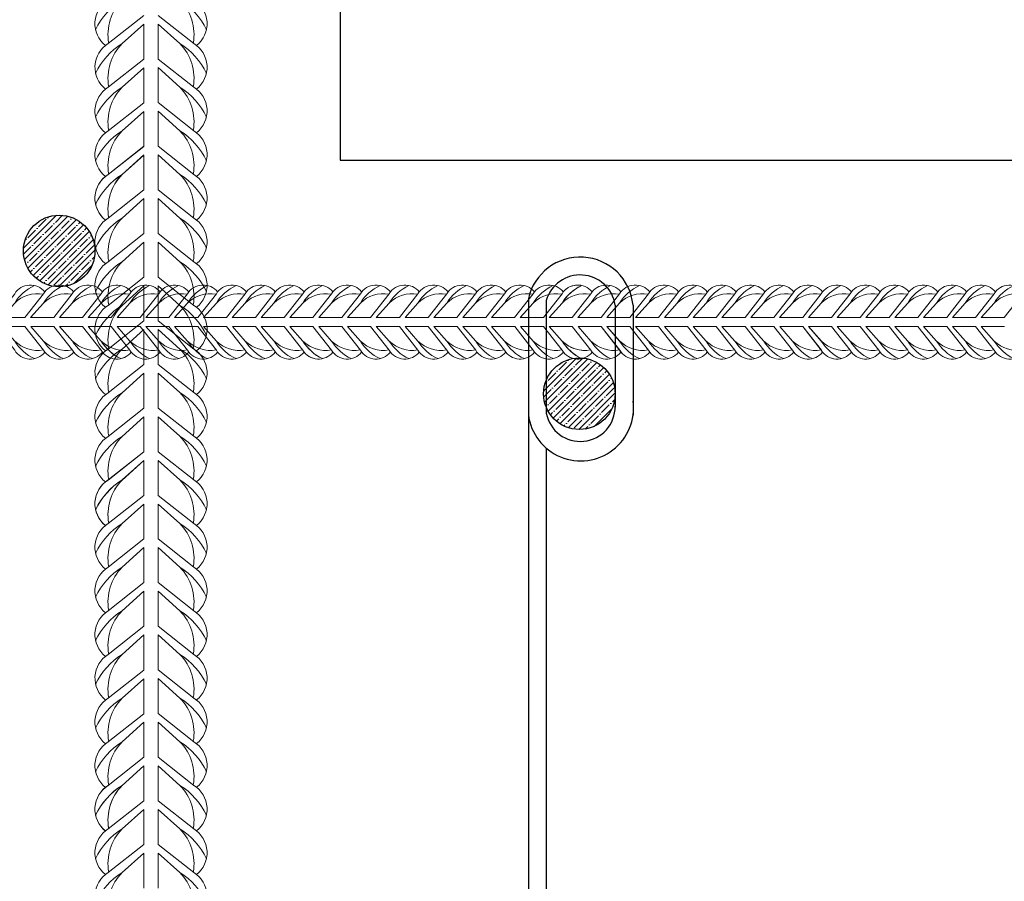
# Model space of a CAD drawing. Extents: x -764262 to 2885205, y 359641 to 616597.
# Tile 55 of 97: x 665237 to 665949, y 430490 to 431113. Entities that reach past the tile are written whole.
import ezdxf

# ---------------------------------------------------------------- set-up
doc = ezdxf.new("R2010")
doc.units = 0
doc.header["$LTSCALE"] = 50
doc.header["$MEASUREMENT"] = 0
doc.layers.get('0').update_dxf_attribs({"linetype": 'CONTINUOUS', "lineweight": 15})
doc.layers.add('.', color=7, linetype='CONTINUOUS', lineweight=15)
doc.layers.add('MIM_DUVAR_WALL_50', color=7, linetype='CONTINUOUS', lineweight=30)
doc.layers.add('INS_BETON_CONCRETE_50', color=5, linetype='CONTINUOUS')

# ---------------------------------------------------------------- blocks, each defined once
blk = doc.blocks.new('8нн')
for points in [[(841366.6, -188517.77), (841383.23, -188496.64, -0.519259), (841410.1, -188495.04, -0.519259)], [(841371.71, -188517.77), (841383.23, -188504.9, -0.146099), (841400.84, -188489.24, 4.502796)], [(841392.34, -188517.77), (841408.97, -188496.64, -0.519259), (841435.83, -188495.04, -0.519259)], [(841397.45, -188517.77), (841408.97, -188504.9, -0.146099), (841426.57, -188489.24, 4.502796)], [(841418.08, -188517.77), (841434.71, -188496.64, -0.519259), (841461.57, -188495.04, -0.519259)], [(841423.18, -188517.77), (841434.71, -188504.9, -0.146099), (841452.31, -188489.24, 4.502796)], [(841443.82, -188517.77), (841460.45, -188496.64, -0.519259), (841487.31, -188495.04, -0.519259)], [(841443.82, -188517.77), (841460.45, -188496.64, -0.519259), (841487.31, -188495.04, -0.519259)], [(841448.92, -188517.77), (841460.45, -188504.9, -0.146099), (841478.05, -188489.24, 4.502796)], [(841448.92, -188517.77), (841460.45, -188504.9, -0.146099), (841478.05, -188489.24, 4.502796)], [(841469.56, -188517.77), (841486.18, -188496.64, -0.519259), (841513.05, -188495.04, -0.519259)], [(841474.66, -188517.77), (841486.18, -188504.9, -0.146099), (841503.79, -188489.24, 4.502796)], [(841495.29, -188517.77), (841511.92, -188496.64, -0.519259), (841538.79, -188495.04, -0.519259)], [(841500.4, -188517.77), (841511.92, -188504.9, -0.146099), (841529.53, -188489.24, 4.502796)], [(841521.03, -188517.77), (841537.66, -188496.64, -0.519259), (841564.52, -188495.04, -0.519259)], [(841526.14, -188517.77), (841537.66, -188504.9, -0.146099), (841555.26, -188489.24, 4.502796)], [(841546.77, -188517.77), (841563.4, -188496.64, -0.519259), (841590.26, -188495.04, -0.519259)], [(841551.87, -188517.77), (841563.4, -188504.9, -0.146099), (841581, -188489.24, 4.502796)], [(841572.51, -188517.77), (841589.14, -188496.64, -0.519259), (841616, -188495.04, -0.519259)], [(841577.61, -188517.77), (841589.14, -188504.9, -0.146099), (841606.74, -188489.24, 4.502796)], [(841598.25, -188517.77), (841614.87, -188496.64, -0.519259), (841641.74, -188495.04, -0.519259)], [(841603.35, -188517.77), (841614.87, -188504.9, -0.146099), (841632.48, -188489.24, 4.502796)], [(841623.98, -188517.77), (841640.61, -188496.64, -0.519259), (841667.47, -188495.04, -0.519259)], [(841623.98, -188517.77), (841640.61, -188496.64, -0.519259), (841667.47, -188495.04, -0.519259)], [(841629.09, -188517.77), (841640.61, -188504.9, -0.146099), (841658.21, -188489.24, 4.502796)], [(841629.09, -188517.77), (841640.61, -188504.9, -0.146099), (841658.21, -188489.24, 4.502796)], [(841649.72, -188517.77), (841666.35, -188496.64, -0.519259), (841693.21, -188495.04, -0.519259)], [(841654.83, -188517.77), (841666.35, -188504.9, -0.146099), (841683.95, -188489.24, 4.502796)], [(841675.46, -188517.77), (841692.09, -188496.64, -0.519259), (841718.95, -188495.04, -0.519259)], [(841680.56, -188517.77), (841692.09, -188504.9, -0.146099), (841709.69, -188489.24, 4.502796)], [(841701.2, -188517.77), (841717.83, -188496.64, -0.519259), (841744.69, -188495.04, -0.519259)], [(841706.3, -188517.77), (841717.83, -188504.9, -0.146099), (841735.43, -188489.24, 4.502796)], [(841726.93, -188517.77), (841743.56, -188496.64, -0.519259), (841770.43, -188495.04, -0.519259)], [(841732.04, -188517.77), (841743.56, -188504.9, -0.146099), (841761.17, -188489.24, 4.502796)], [(841752.67, -188517.77), (841769.3, -188496.64, -0.519259), (841796.16, -188495.04, -0.519259)], [(841757.78, -188517.77), (841769.3, -188504.9, -0.146099), (841786.9, -188489.24, 4.502796)], [(841778.41, -188517.77), (841795.04, -188496.64, -0.519259), (841821.9, -188495.04, -0.519259)], [(841783.52, -188517.77), (841795.04, -188504.9, -0.146099), (841812.64, -188489.24, 4.502796)], [(841804.15, -188517.77), (841820.78, -188496.64, -0.519259), (841847.64, -188495.04, -0.519259)], [(841804.15, -188517.77), (841820.78, -188496.64, -0.519259), (841847.64, -188495.04, -0.519259)], [(841809.25, -188517.77), (841820.78, -188504.9, -0.146099), (841838.38, -188489.24, 4.502796)], [(841809.25, -188517.77), (841820.78, -188504.9, -0.146099), (841838.38, -188489.24, 4.502796)], [(841829.89, -188517.77), (841846.52, -188496.64, -0.519259), (841873.38, -188495.04, -0.519259)], [(841834.99, -188517.77), (841846.52, -188504.9, -0.146099), (841864.12, -188489.24, 4.502796)], [(841855.62, -188517.77), (841872.25, -188496.64, -0.307568), (841889.13, -188489.09, -0.307568)], [(841855.62, -188517.77), (841872.25, -188496.64, -0.519259), (841899.12, -188495.04, -0.519259)], [(841860.73, -188517.77), (841872.25, -188504.9, -0.146099), (841889.86, -188489.24, 4.502796)], [(841860.73, -188517.77), (841872.25, -188504.9, -0.142547), (841889.34, -188489.49, -0.142547)], [(841881.36, -188517.77), (841897.99, -188496.64, -0.519259), (841924.85, -188495.04, -0.519259)], [(841886.47, -188517.77), (841897.99, -188504.9, -0.146099), (841915.59, -188489.24, 4.502796)], [(841907.1, -188517.77), (841923.73, -188496.64, -0.519259), (841950.59, -188495.04, -0.519259)], [(841907.1, -188517.77), (841923.73, -188496.64, -0.519259), (841950.59, -188495.04, -0.519259)], [(841912.21, -188517.77), (841923.73, -188504.9, -0.146099), (841941.33, -188489.24, 4.502796)], [(841912.21, -188517.77), (841923.73, -188504.9, -0.146099), (841941.33, -188489.24, 4.502796)], [(841932.84, -188517.77), (841949.47, -188496.64, -0.519259), (841976.33, -188495.04, -0.519259)], [(841937.94, -188517.77), (841949.47, -188504.9, -0.146099), (841967.07, -188489.24, 4.502796)], [(841958.58, -188517.77), (841975.2, -188496.64, -0.519259), (842002.07, -188495.04, -0.519259)], [(841963.68, -188517.77), (841975.2, -188504.9, -0.146099), (841992.81, -188489.24, 4.502796)], [(841984.31, -188517.77), (842000.94, -188496.64, -0.519259), (842027.81, -188495.04, -0.519259)], [(841989.42, -188517.77), (842000.94, -188504.9, -0.146099), (842018.55, -188489.24, 4.502796)], [(842010.05, -188517.77), (842026.68, -188496.64, -0.519259), (842053.54, -188495.04, -0.519259)], [(842015.16, -188517.77), (842026.68, -188504.9, -0.146099), (842044.28, -188489.24, 4.502796)], [(842035.79, -188517.77), (842052.42, -188496.64, -0.519259), (842079.28, -188495.04, -0.519259)], [(842040.9, -188517.77), (842052.42, -188504.9, -0.146099), (842070.02, -188489.24, 4.502796)], [(842061.53, -188517.77), (842078.16, -188496.64, -0.519259), (842105.02, -188495.04, -0.519259)], [(842066.63, -188517.77), (842078.16, -188504.9, -0.146099), (842095.76, -188489.24, 4.502796)], [(842087.27, -188517.77), (842103.89, -188496.64, -0.519259), (842130.76, -188495.04, -0.519259)], [(842087.27, -188517.77), (842103.89, -188496.64, -0.519259), (842130.76, -188495.04, -0.519259)], [(842092.37, -188517.77), (842103.89, -188504.9, -0.146099), (842121.5, -188489.24, 4.502796)], [(842092.37, -188517.77), (842103.89, -188504.9, -0.146099), (842121.5, -188489.24, 4.502796)], [(842113, -188517.77), (842129.63, -188496.64, -0.519259), (842156.5, -188495.04, -0.519259)], [(842118.11, -188517.77), (842129.63, -188504.9, -0.146099), (842147.24, -188489.24, 4.502796)], [(842138.74, -188517.77), (842155.37, -188496.64, -0.519259), (842182.23, -188495.04, -0.519259)], [(842143.85, -188517.77), (842155.37, -188504.9, -0.146099), (842172.97, -188489.24, 4.502796)], [(842164.48, -188517.77), (842181.11, -188496.64, -0.519259), (842207.97, -188495.04, -0.519259)], [(842169.59, -188517.77), (842181.11, -188504.9, -0.146099), (842198.71, -188489.24, 4.502796)], [(842190.22, -188517.77), (842206.85, -188496.64, -0.519259), (842233.71, -188495.04, -0.519259)], [(842195.32, -188517.77), (842206.85, -188504.9, -0.146099), (842224.45, -188489.24, 4.502796)], [(842215.96, -188517.77), (842232.58, -188496.64, -0.519259), (842259.45, -188495.04, -0.519259)], [(842221.06, -188517.77), (842232.58, -188504.9, -0.146099), (842250.19, -188489.24, 4.502796)], [(842241.69, -188517.77), (842258.32, -188496.64, -0.519259), (842285.19, -188495.04, -0.519259)], [(842246.8, -188517.77), (842258.32, -188504.9, -0.146099), (842275.93, -188489.24, 4.502796)], [(842267.43, -188517.77), (842284.06, -188496.64, -0.519259), (842310.92, -188495.04, -0.519259)], [(841371.71, -188517.77), (841383.23, -188504.9, -0.242936), (841408.72, -188496.96, -0.242936)], [(841397.45, -188517.77), (841408.97, -188504.9, -0.242936), (841434.46, -188496.96, -0.242936)], [(841423.18, -188517.77), (841434.71, -188504.9, -0.242936), (841460.19, -188496.96, -0.242936)], [(841448.92, -188517.77), (841460.45, -188504.9, -0.242936), (841485.93, -188496.96, -0.242936)], [(841448.92, -188517.77), (841460.45, -188504.9, -0.242936), (841485.93, -188496.96, -0.242936)], [(841474.66, -188517.77), (841486.18, -188504.9, -0.242936), (841511.67, -188496.96, -0.242936)], [(841500.4, -188517.77), (841511.92, -188504.9, -0.242936), (841537.41, -188496.96, -0.242936)], [(841526.14, -188517.77), (841537.66, -188504.9, -0.242936), (841563.15, -188496.96, -0.242936)], [(841551.87, -188517.77), (841563.4, -188504.9, -0.242936), (841588.88, -188496.96, -0.242936)], [(841577.61, -188517.77), (841589.14, -188504.9, -0.242936), (841614.62, -188496.96, -0.242936)], [(841603.35, -188517.77), (841614.87, -188504.9, -0.242936), (841640.36, -188496.96, -0.242936)], [(841629.09, -188517.77), (841640.61, -188504.9, -0.242936), (841666.1, -188496.96, -0.242936)], [(841629.09, -188517.77), (841640.61, -188504.9, -0.242936), (841666.1, -188496.96, -0.242936)], [(841654.83, -188517.77), (841666.35, -188504.9, -0.242936), (841691.84, -188496.96, -0.242936)], [(841680.56, -188517.77), (841692.09, -188504.9, -0.242936), (841717.57, -188496.96, -0.242936)], [(841706.3, -188517.77), (841717.83, -188504.9, -0.242936), (841743.31, -188496.96, -0.242936)], [(841732.04, -188517.77), (841743.56, -188504.9, -0.242936), (841769.05, -188496.96, -0.242936)], [(841757.78, -188517.77), (841769.3, -188504.9, -0.242936), (841794.79, -188496.96, -0.242936)], [(841783.52, -188517.77), (841795.04, -188504.9, -0.242936), (841820.53, -188496.96, -0.242936)], [(841809.25, -188517.77), (841820.78, -188504.9, -0.242936), (841846.26, -188496.96, -0.242936)], [(841809.25, -188517.77), (841820.78, -188504.9, -0.242936), (841846.26, -188496.96, -0.242936)], [(841834.99, -188517.77), (841846.52, -188504.9, -0.242936), (841872, -188496.96, -0.242936)], [(841860.73, -188517.77), (841872.25, -188504.9, -0.242936), (841897.74, -188496.96, -0.242936)], [(841860.73, -188517.77), (841872.25, -188504.9, -0.242936), (841897.74, -188496.96, -0.242936)], [(841886.47, -188517.77), (841897.99, -188504.9, -0.242936), (841923.48, -188496.96, -0.242936)], [(841912.21, -188517.77), (841923.73, -188504.9, -0.242936), (841949.22, -188496.96, -0.242936)], [(841912.21, -188517.77), (841923.73, -188504.9, -0.242936), (841949.22, -188496.96, -0.242936)], [(841937.94, -188517.77), (841949.47, -188504.9, -0.242936), (841974.95, -188496.96, -0.242936)], [(841963.68, -188517.77), (841975.2, -188504.9, -0.242936), (842000.69, -188496.96, -0.242936)], [(841989.42, -188517.77), (842000.94, -188504.9, -0.242936), (842026.43, -188496.96, -0.242936)], [(842015.16, -188517.77), (842026.68, -188504.9, -0.242936), (842052.17, -188496.96, -0.242936)], [(842040.9, -188517.77), (842052.42, -188504.9, -0.242936), (842077.91, -188496.96, -0.242936)], [(842066.63, -188517.77), (842078.16, -188504.9, -0.242936), (842103.64, -188496.96, -0.242936)], [(842092.37, -188517.77), (842103.89, -188504.9, -0.242936), (842129.38, -188496.96, -0.242936)], [(842092.37, -188517.77), (842103.89, -188504.9, -0.242936), (842129.38, -188496.96, -0.242936)], [(842118.11, -188517.77), (842129.63, -188504.9, -0.242936), (842155.12, -188496.96, -0.242936)], [(842143.85, -188517.77), (842155.37, -188504.9, -0.242936), (842180.86, -188496.96, -0.242936)], [(842169.59, -188517.77), (842181.11, -188504.9, -0.242936), (842206.6, -188496.96, -0.242936)], [(842195.32, -188517.77), (842206.85, -188504.9, -0.242936), (842232.33, -188496.96, -0.242936)], [(842221.06, -188517.77), (842232.58, -188504.9, -0.242936), (842258.07, -188496.96, -0.242936)], [(842246.8, -188517.77), (842258.32, -188504.9, -0.242936), (842283.81, -188496.96, -0.242936)], [(841366.6, -188526.03), (841383.23, -188547.16, 0.520542), (841410.14, -188548.71, 0.520542)], [(841371.71, -188526.03), (841383.23, -188538.9, 0.243606), (841408.79, -188546.83, 0.243606)], [(841371.71, -188526.03), (841383.23, -188538.9, 0.146099), (841400.84, -188554.57, -4.502796)], [(841392.42, -188526.03), (841409.05, -188547.16, 0.519259), (841435.92, -188548.76, 0.519259)], [(841397.53, -188526.03), (841409.05, -188538.9, 0.242936), (841434.54, -188546.85, 0.242936)], [(841397.53, -188526.03), (841409.05, -188538.9, 0.146099), (841426.66, -188554.57, -4.502796)], [(841418.16, -188526.03), (841434.79, -188547.16, 0.519259), (841461.65, -188548.76, 0.519259)], [(841423.27, -188526.03), (841434.79, -188538.9, 0.242936), (841460.28, -188546.85, 0.242936)], [(841423.27, -188526.03), (841434.79, -188538.9, 0.146099), (841452.39, -188554.57, -4.502796)], [(841443.82, -188526.03), (841460.45, -188547.16, 0.519259), (841487.31, -188548.76, 0.519259)], [(841443.9, -188526.03), (841460.53, -188547.16, 0.519259), (841487.39, -188548.76, 0.519259)], [(841448.92, -188526.03), (841460.45, -188538.9, 0.242936), (841485.93, -188546.85, 0.242936)], [(841448.92, -188526.03), (841460.45, -188538.9, 0.146099), (841478.05, -188554.57, -4.502796)], [(841449.01, -188526.03), (841460.53, -188538.9, 0.242936), (841486.02, -188546.85, 0.242936)], [(841449.01, -188526.03), (841460.53, -188538.9, 0.146099), (841478.13, -188554.57, -4.502796)], [(841469.56, -188526.03), (841486.18, -188547.16, 0.519259), (841513.05, -188548.76, 0.519259)], [(841474.66, -188526.03), (841486.18, -188538.9, 0.242936), (841511.67, -188546.85, 0.242936)], [(841474.66, -188526.03), (841486.18, -188538.9, 0.146099), (841503.79, -188554.57, -4.502796)], [(841495.29, -188526.03), (841511.92, -188547.16, 0.519259), (841538.79, -188548.76, 0.519259)], [(841500.4, -188526.03), (841511.92, -188538.9, 0.242936), (841537.41, -188546.85, 0.242936)], [(841500.4, -188526.03), (841511.92, -188538.9, 0.146099), (841529.53, -188554.57, -4.502796)], [(841521.03, -188526.03), (841537.66, -188547.16, 0.519259), (841564.52, -188548.76, 0.519259)], [(841526.14, -188526.03), (841537.66, -188538.9, 0.242936), (841563.15, -188546.85, 0.242936)], [(841526.14, -188526.03), (841537.66, -188538.9, 0.146099), (841555.26, -188554.57, -4.502796)], [(841546.77, -188526.03), (841563.4, -188547.16, 0.520542), (841590.3, -188548.71, 0.520542)], [(841551.87, -188526.03), (841563.4, -188538.9, 0.243606), (841588.96, -188546.83, 0.243606)], [(841551.87, -188526.03), (841563.4, -188538.9, 0.146099), (841581, -188554.57, -4.502796)], [(841572.59, -188526.03), (841589.22, -188547.16, 0.519259), (841616.08, -188548.76, 0.519259)], [(841577.69, -188526.03), (841589.22, -188538.9, 0.242936), (841614.71, -188546.85, 0.242936)], [(841577.69, -188526.03), (841589.22, -188538.9, 0.146099), (841606.82, -188554.57, -4.502796)], [(841598.33, -188526.03), (841614.96, -188547.16, 0.519259), (841641.82, -188548.76, 0.519259)], [(841603.43, -188526.03), (841614.96, -188538.9, 0.242936), (841640.44, -188546.85, 0.242936)], [(841603.43, -188526.03), (841614.96, -188538.9, 0.146099), (841632.56, -188554.57, -4.502796)], [(841623.98, -188526.03), (841640.61, -188547.16, 0.519259), (841667.47, -188548.76, 0.519259)], [(841624.07, -188526.03), (841640.69, -188547.16, 0.519259), (841667.56, -188548.76, 0.519259)], [(841629.09, -188526.03), (841640.61, -188538.9, 0.242936), (841666.1, -188546.85, 0.242936)], [(841629.09, -188526.03), (841640.61, -188538.9, 0.146099), (841658.21, -188554.57, -4.502796)], [(841629.17, -188526.03), (841640.69, -188538.9, 0.242936), (841666.18, -188546.85, 0.242936)], [(841629.17, -188526.03), (841640.69, -188538.9, 0.146099), (841658.3, -188554.57, -4.502796)], [(841649.72, -188526.03), (841666.35, -188547.16, 0.519259), (841693.21, -188548.76, 0.519259)], [(841654.83, -188526.03), (841666.35, -188538.9, 0.242936), (841691.84, -188546.85, 0.242936)], [(841654.83, -188526.03), (841666.35, -188538.9, 0.146099), (841683.95, -188554.57, -4.502796)], [(841675.46, -188526.03), (841692.09, -188547.16, 0.519259), (841718.95, -188548.76, 0.519259)], [(841680.56, -188526.03), (841692.09, -188538.9, 0.242936), (841717.57, -188546.85, 0.242936)], [(841680.56, -188526.03), (841692.09, -188538.9, 0.146099), (841709.69, -188554.57, -4.502796)], [(841701.2, -188526.03), (841717.83, -188547.16, 0.519259), (841744.69, -188548.76, 0.519259)], [(841706.3, -188526.03), (841717.83, -188538.9, 0.242936), (841743.31, -188546.85, 0.242936)], [(841706.3, -188526.03), (841717.83, -188538.9, 0.146099), (841735.43, -188554.57, -4.502796)], [(841726.93, -188526.03), (841743.56, -188547.16, 0.520542), (841770.47, -188548.71, 0.520542)], [(841732.04, -188526.03), (841743.56, -188538.9, 0.243606), (841769.12, -188546.83, 0.243606)], [(841732.04, -188526.03), (841743.56, -188538.9, 0.146099), (841761.17, -188554.57, -4.502796)], [(841752.76, -188526.03), (841769.38, -188547.16, 0.519259), (841796.25, -188548.76, 0.519259)], [(841757.86, -188526.03), (841769.38, -188538.9, 0.242936), (841794.87, -188546.85, 0.242936)], [(841757.86, -188526.03), (841769.38, -188538.9, 0.146099), (841786.99, -188554.57, -4.502796)], [(841778.49, -188526.03), (841795.12, -188547.16, 0.519259), (841821.99, -188548.76, 0.519259)], [(841783.6, -188526.03), (841795.12, -188538.9, 0.242936), (841820.61, -188546.85, 0.242936)], [(841783.6, -188526.03), (841795.12, -188538.9, 0.146099), (841812.73, -188554.57, -4.502796)], [(841804.23, -188526.03), (841820.86, -188547.16, 0.519259), (841847.72, -188548.76, 0.519259)], [(841804.23, -188526.03), (841820.86, -188547.16, 0.519259), (841847.72, -188548.76, 0.519259)], [(841809.34, -188526.03), (841820.86, -188538.9, 0.242936), (841846.35, -188546.85, 0.242936)], [(841809.34, -188526.03), (841820.86, -188538.9, 0.146099), (841838.46, -188554.57, -4.502796)], [(841809.34, -188526.03), (841820.86, -188538.9, 0.242936), (841846.35, -188546.85, 0.242936)], [(841809.34, -188526.03), (841820.86, -188538.9, 0.146099), (841838.46, -188554.57, -4.502796)], [(841829.97, -188526.03), (841846.6, -188547.16, 0.519259), (841873.46, -188548.76, 0.519259)], [(841835.07, -188526.03), (841846.6, -188538.9, 0.242936), (841872.08, -188546.85, 0.242936)], [(841835.07, -188526.03), (841846.6, -188538.9, 0.146099), (841864.2, -188554.57, -4.502796)], [(841855.71, -188526.03), (841872.34, -188547.16, 0.247727), (841885.57, -188554.95, 0.247727)], [(841855.71, -188526.03), (841872.34, -188547.16, 0.519259), (841899.2, -188548.76, 0.519259)], [(841860.81, -188526.03), (841872.34, -188538.9, 0.17219), (841889.96, -188547.15, 0.17219)], [(841860.81, -188526.03), (841872.34, -188538.9, 0.122944), (841886.62, -188552.83, 0.122944)], [(841860.81, -188526.03), (841872.34, -188538.9, 0.242936), (841897.82, -188546.85, 0.242936)], [(841860.81, -188526.03), (841872.34, -188538.9, 0.146099), (841889.94, -188554.57, -4.502796)], [(841881.45, -188526.03), (841898.07, -188547.16, 0.519259), (841924.94, -188548.76, 0.519259)], [(841886.55, -188526.03), (841898.07, -188538.9, 0.242936), (841923.56, -188546.85, 0.242936)], [(841886.55, -188526.03), (841898.07, -188538.9, 0.146099), (841915.68, -188554.57, -4.502796)], [(841907.1, -188526.03), (841923.73, -188547.16, 0.519259), (841950.59, -188548.76, 0.519259)], [(841907.18, -188526.03), (841923.81, -188547.16, 0.519259), (841950.67, -188548.76, 0.519259)], [(841912.21, -188526.03), (841923.73, -188538.9, 0.242936), (841949.22, -188546.85, 0.242936)], [(841912.21, -188526.03), (841923.73, -188538.9, 0.146099), (841941.33, -188554.57, -4.502796)], [(841912.29, -188526.03), (841923.81, -188538.9, 0.242936), (841949.3, -188546.85, 0.242936)], [(841912.29, -188526.03), (841923.81, -188538.9, 0.146099), (841941.41, -188554.57, -4.502796)], [(841932.84, -188526.03), (841949.47, -188547.16, 0.519259), (841976.33, -188548.76, 0.519259)], [(841937.94, -188526.03), (841949.47, -188538.9, 0.242936), (841974.95, -188546.85, 0.242936)], [(841937.94, -188526.03), (841949.47, -188538.9, 0.146099), (841967.07, -188554.57, -4.502796)], [(841958.58, -188526.03), (841975.2, -188547.16, 0.519259), (842002.07, -188548.76, 0.519259)], [(841963.68, -188526.03), (841975.2, -188538.9, 0.242936), (842000.69, -188546.85, 0.242936)], [(841963.68, -188526.03), (841975.2, -188538.9, 0.146099), (841992.81, -188554.57, -4.502796)], [(841984.31, -188526.03), (842000.94, -188547.16, 0.519259), (842027.81, -188548.76, 0.519259)], [(841989.42, -188526.03), (842000.94, -188538.9, 0.242936), (842026.43, -188546.85, 0.242936)], [(841989.42, -188526.03), (842000.94, -188538.9, 0.146099), (842018.55, -188554.57, -4.502796)], [(842010.05, -188526.03), (842026.68, -188547.16, 0.520542), (842053.59, -188548.71, 0.520542)], [(842015.16, -188526.03), (842026.68, -188538.9, 0.243606), (842052.24, -188546.83, 0.243606)], [(842015.16, -188526.03), (842026.68, -188538.9, 0.146099), (842044.28, -188554.57, -4.502796)], [(842035.87, -188526.03), (842052.5, -188547.16, 0.519259), (842079.36, -188548.76, 0.519259)], [(842040.98, -188526.03), (842052.5, -188538.9, 0.242936), (842077.99, -188546.85, 0.242936)], [(842040.98, -188526.03), (842052.5, -188538.9, 0.146099), (842070.1, -188554.57, -4.502796)], [(842061.61, -188526.03), (842078.24, -188547.16, 0.519259), (842105.1, -188548.76, 0.519259)], [(842066.72, -188526.03), (842078.24, -188538.9, 0.242936), (842103.73, -188546.85, 0.242936)], [(842066.72, -188526.03), (842078.24, -188538.9, 0.146099), (842095.84, -188554.57, -4.502796)], [(842087.27, -188526.03), (842103.89, -188547.16, 0.519259), (842130.76, -188548.76, 0.519259)], [(842087.35, -188526.03), (842103.98, -188547.16, 0.519259), (842130.84, -188548.76, 0.519259)], [(842092.37, -188526.03), (842103.89, -188538.9, 0.242936), (842129.38, -188546.85, 0.242936)], [(842092.37, -188526.03), (842103.89, -188538.9, 0.146099), (842121.5, -188554.57, -4.502796)], [(842092.45, -188526.03), (842103.98, -188538.9, 0.242936), (842129.46, -188546.85, 0.242936)], [(842092.45, -188526.03), (842103.98, -188538.9, 0.146099), (842121.58, -188554.57, -4.502796)], [(842113, -188526.03), (842129.63, -188547.16, 0.519259), (842156.5, -188548.76, 0.519259)], [(842118.11, -188526.03), (842129.63, -188538.9, 0.242936), (842155.12, -188546.85, 0.242936)], [(842118.11, -188526.03), (842129.63, -188538.9, 0.146099), (842147.24, -188554.57, -4.502796)], [(842138.74, -188526.03), (842155.37, -188547.16, 0.519259), (842182.23, -188548.76, 0.519259)], [(842143.85, -188526.03), (842155.37, -188538.9, 0.242936), (842180.86, -188546.85, 0.242936)], [(842143.85, -188526.03), (842155.37, -188538.9, 0.146099), (842172.97, -188554.57, -4.502796)], [(842164.48, -188526.03), (842181.11, -188547.16, 0.519259), (842207.97, -188548.76, 0.519259)], [(842169.59, -188526.03), (842181.11, -188538.9, 0.242936), (842206.6, -188546.85, 0.242936)], [(842169.59, -188526.03), (842181.11, -188538.9, 0.146099), (842198.71, -188554.57, -4.502796)], [(842190.22, -188526.03), (842206.85, -188547.16, 0.520542), (842233.75, -188548.71, 0.520542)], [(842195.32, -188526.03), (842206.85, -188538.9, 0.243606), (842232.41, -188546.83, 0.243606)], [(842195.32, -188526.03), (842206.85, -188538.9, 0.146099), (842224.45, -188554.57, -4.502796)], [(842216.04, -188526.03), (842232.67, -188547.16, 0.519259), (842259.53, -188548.76, 0.519259)], [(842221.14, -188526.03), (842232.67, -188538.9, 0.242936), (842258.15, -188546.85, 0.242936)], [(842221.14, -188526.03), (842232.67, -188538.9, 0.146099), (842250.27, -188554.57, -4.502796)], [(842241.78, -188526.03), (842258.41, -188547.16, 0.519259), (842285.27, -188548.76, 0.519259)], [(842246.88, -188526.03), (842258.41, -188538.9, 0.242936), (842283.89, -188546.85, 0.242936)], [(842246.88, -188526.03), (842258.41, -188538.9, 0.146099), (842276.01, -188554.57, -4.502796)]]:
    blk.add_lwpolyline(points, format="xyb")
for points in [[(841371.71, -188517.77), (841392.34, -188517.77)], [(841397.45, -188517.77), (841418.08, -188517.77)], [(841423.18, -188517.77), (841443.82, -188517.77)], [(841448.92, -188517.77), (841469.56, -188517.77)], [(841474.66, -188517.77), (841495.29, -188517.77)], [(841500.4, -188517.77), (841521.03, -188517.77)], [(841526.14, -188517.77), (841546.77, -188517.77)], [(841551.87, -188517.77), (841572.51, -188517.77)], [(841577.61, -188517.77), (841598.25, -188517.77)], [(841603.35, -188517.77), (841623.98, -188517.77)], [(841629.09, -188517.77), (841649.72, -188517.77)], [(841654.83, -188517.77), (841675.46, -188517.77)], [(841680.56, -188517.77), (841701.2, -188517.77)], [(841706.3, -188517.77), (841726.93, -188517.77)], [(841732.04, -188517.77), (841752.67, -188517.77)], [(841757.78, -188517.77), (841778.41, -188517.77)], [(841783.52, -188517.77), (841804.15, -188517.77)], [(841809.25, -188517.77), (841829.89, -188517.77)], [(841809.25, -188517.77), (841829.89, -188517.77)], [(841834.99, -188517.77), (841855.62, -188517.77)], [(841860.73, -188517.77), (841881.36, -188517.77)], [(841860.73, -188517.77), (841881.36, -188517.77)], [(841886.47, -188517.77), (841907.1, -188517.77)], [(841912.21, -188517.77), (841932.84, -188517.77)], [(841937.94, -188517.77), (841958.58, -188517.77)], [(841963.68, -188517.77), (841984.31, -188517.77)], [(841989.42, -188517.77), (842010.05, -188517.77)], [(842015.16, -188517.77), (842035.79, -188517.77)], [(842040.9, -188517.77), (842061.53, -188517.77)], [(842066.63, -188517.77), (842087.27, -188517.77)], [(842092.37, -188517.77), (842113, -188517.77)], [(842118.11, -188517.77), (842138.74, -188517.77)], [(842143.85, -188517.77), (842164.48, -188517.77)], [(842169.59, -188517.77), (842190.22, -188517.77)], [(842195.32, -188517.77), (842215.96, -188517.77)], [(842221.06, -188517.77), (842241.69, -188517.77)], [(842246.8, -188517.77), (842267.43, -188517.77)], [(841371.71, -188526.03), (841392.42, -188526.03)], [(841397.53, -188526.03), (841418.16, -188526.03)], [(841423.27, -188526.03), (841443.9, -188526.03)], [(841449.01, -188526.03), (841469.64, -188526.03)], [(841474.66, -188526.03), (841495.29, -188526.03)], [(841500.4, -188526.03), (841521.03, -188526.03)], [(841526.14, -188526.03), (841546.77, -188526.03)], [(841551.87, -188526.03), (841572.59, -188526.03)], [(841577.69, -188526.03), (841598.33, -188526.03)], [(841603.43, -188526.03), (841624.07, -188526.03)], [(841629.17, -188526.03), (841649.8, -188526.03)], [(841654.83, -188526.03), (841675.46, -188526.03)], [(841680.56, -188526.03), (841701.2, -188526.03)], [(841706.3, -188526.03), (841726.93, -188526.03)], [(841732.04, -188526.03), (841752.76, -188526.03)], [(841757.86, -188526.03), (841778.49, -188526.03)], [(841783.6, -188526.03), (841804.23, -188526.03)], [(841809.34, -188526.03), (841829.97, -188526.03)], [(841809.34, -188526.03), (841829.97, -188526.03)], [(841835.07, -188526.03), (841855.71, -188526.03)], [(841860.81, -188526.03), (841881.45, -188526.03)], [(841860.81, -188526.03), (841881.45, -188526.03)], [(841886.55, -188526.03), (841907.18, -188526.03)], [(841912.29, -188526.03), (841932.92, -188526.03)], [(841937.94, -188526.03), (841958.58, -188526.03)], [(841963.68, -188526.03), (841984.31, -188526.03)], [(841989.42, -188526.03), (842010.05, -188526.03)], [(842015.16, -188526.03), (842035.87, -188526.03)], [(842040.98, -188526.03), (842061.61, -188526.03)], [(842066.72, -188526.03), (842087.35, -188526.03)], [(842092.45, -188526.03), (842113.09, -188526.03)], [(842118.11, -188526.03), (842138.74, -188526.03)], [(842143.85, -188526.03), (842164.48, -188526.03)], [(842169.59, -188526.03), (842190.22, -188526.03)], [(842195.32, -188526.03), (842216.04, -188526.03)], [(842221.14, -188526.03), (842241.78, -188526.03)], [(842246.88, -188526.03), (842267.51, -188526.03)]]:
    blk.add_lwpolyline(points)

msp = doc.modelspace()

# ---------------------------------------------------------------- hatches: boundary and pattern name
at = {"layer": '.'}
h = msp.add_hatch(dxfattribs=at)
h.set_pattern_fill('ANSI35', color=0, scale=0.987754)
h.set_pattern_definition([(45, (564873.117, 182829.262), (-4.4351415, 4.4351415), []), (45, (564877.552, 182829.262), (-4.4351415, 4.4351415), [7.84029658, -1.56805932, 0, -1.56805932])])
edge = h.paths.add_edge_path()
edge.add_arc((665265.286, 430945.888), 25.898, 180, 540, ccw=False)
h = msp.add_hatch(dxfattribs=at)
h.set_pattern_fill('ANSI35', color=256, scale=0.987754)
h.set_pattern_definition([(45, (565249.582, 182725.9486), (-4.4351415, 4.4351415), []), (45, (565254.0173, 182725.9486), (-4.4351415, 4.4351415), [7.84029658, -1.56805932, 0, -1.56805932])])
edge = h.paths.add_edge_path()
edge.add_arc((665641.751, 430842.574), 25.898, 180, 540, ccw=False)

# ---------------------------------------------------------------- linework, layer by layer
for points in [[(665326.65, 431147.975), (665300.724, 431127.572, 0.5192585), (665298.76, 431094.61, 0.5192585)], [(665336.789, 431147.975), (665362.716, 431127.572, -0.5192585), (665364.679, 431094.61, -0.5192585)], [(665326.65, 431141.711), (665310.862, 431127.572, 0.1460986), (665291.64, 431105.972, -4.5027961)], [(665326.65, 431141.711), (665310.862, 431127.572, 0.2429363), (665301.115, 431096.299, 0.2429363)], [(665336.789, 431141.711), (665352.577, 431127.572, -0.2429363), (665362.324, 431096.299, -0.2429363)], [(665336.789, 431141.711), (665352.577, 431127.572, -0.1460986), (665371.799, 431105.972, 4.5027961)], [(665326.65, 431116.394), (665300.724, 431095.991, 0.5205423), (665298.824, 431062.979, 0.5205423)], [(665336.789, 431116.394), (665362.716, 431095.991, -0.5192585), (665364.679, 431063.029, -0.5192585)], [(665326.65, 431110.13), (665310.862, 431095.991, 0.1460986), (665291.64, 431074.391, -4.5027961)], [(665326.65, 431110.13), (665310.862, 431095.991, 0.2436065), (665301.131, 431064.629, 0.2436065)], [(665336.789, 431110.13), (665352.577, 431095.991, -0.2429363), (665362.324, 431064.718, -0.2429363)], [(665336.789, 431110.13), (665352.577, 431095.991, -0.1460986), (665371.799, 431074.391, 4.5027961)], [(665336.789, 431084.813), (665362.716, 431064.41, -0.5192585), (665364.679, 431031.448, -0.5192585)], [(665326.65, 431084.712), (665300.724, 431064.309, 0.5192585), (665298.76, 431031.347, 0.5192585)], [(665326.65, 431078.448), (665310.862, 431064.309, 0.1460986), (665291.64, 431042.709, -4.5027961)], [(665326.65, 431078.448), (665310.862, 431064.309, 0.2429363), (665301.115, 431033.036, 0.2429363)], [(665336.789, 431078.549), (665352.577, 431064.41, -0.2429363), (665362.324, 431033.137, -0.2429363)], [(665336.789, 431078.549), (665352.577, 431064.41, -0.1460986), (665371.799, 431042.811, 4.5027961)], [(665326.65, 431053.131), (665300.724, 431032.728, 0.5192585), (665298.76, 430999.766, 0.5192585)], [(665336.789, 431053.232), (665362.716, 431032.829, -0.5192585), (665364.679, 430999.868, -0.5192585)], [(665326.65, 431046.867), (665310.862, 431032.728, 0.1460986), (665291.64, 431011.129, -4.5027961)], [(665326.65, 431046.867), (665310.862, 431032.728, 0.2429363), (665301.115, 431001.455, 0.2429363)], [(665336.789, 431046.969), (665352.577, 431032.829, -0.2429363), (665362.324, 431001.556, -0.2429363)], [(665336.789, 431046.969), (665352.577, 431032.829, -0.1460986), (665371.799, 431011.23, 4.5027961)], [(665326.65, 431021.652), (665300.724, 431001.248, 0.5192585), (665298.76, 430968.287, 0.5192585)], [(665326.65, 431021.55), (665300.724, 431001.147, 0.5192585), (665298.76, 430968.186, 0.5192585)], [(665336.789, 431021.652), (665362.716, 431001.248, -0.5192585), (665364.679, 430968.287, -0.5192585)], [(665336.789, 431021.652), (665362.716, 431001.248, -0.5192585), (665364.679, 430968.287, -0.5192585)], [(665326.65, 431015.388), (665310.862, 431001.248, 0.1460986), (665291.64, 430979.649, -4.5027961)], [(665326.65, 431015.287), (665310.862, 431001.147, 0.1460986), (665291.64, 430979.548, -4.5027961)], [(665326.65, 431015.388), (665310.862, 431001.248, 0.2429363), (665301.115, 430969.976, 0.2429363)], [(665326.65, 431015.287), (665310.862, 431001.147, 0.2429363), (665301.115, 430969.874, 0.2429363)], [(665336.789, 431015.388), (665352.577, 431001.248, -0.2429363), (665362.324, 430969.976, -0.2429363)], [(665336.789, 431015.388), (665352.577, 431001.248, -0.1460986), (665371.799, 430979.649, 4.5027961)], [(665336.789, 431015.388), (665352.577, 431001.248, -0.2429363), (665362.324, 430969.976, -0.2429363)], [(665336.789, 431015.388), (665352.577, 431001.248, -0.1460986), (665371.799, 430979.649, 4.5027961)], [(665326.65, 430990.071), (665300.724, 430969.668, 0.5192585), (665298.76, 430936.706, 0.5192585)], [(665336.789, 430990.071), (665362.716, 430969.668, -0.5192585), (665364.679, 430936.706, -0.5192585)], [(665326.65, 430983.807), (665310.862, 430969.668, 0.1460986), (665291.64, 430948.068, -4.5027961)], [(665326.65, 430983.807), (665310.862, 430969.668, 0.2429363), (665301.115, 430938.395, 0.2429363)], [(665336.789, 430983.807), (665352.577, 430969.668, -0.2429363), (665362.324, 430938.395, -0.2429363)], [(665336.789, 430983.807), (665352.577, 430969.668, -0.1460986), (665371.799, 430948.068, 4.5027961)], [(665326.65, 430958.49), (665300.724, 430938.087, 0.5192585), (665298.76, 430905.125, 0.5192585)], [(665336.789, 430958.49), (665362.716, 430938.087, -0.5192585), (665364.679, 430905.125, -0.5192585)], [(665326.65, 430952.226), (665310.862, 430938.087, 0.1460986), (665291.64, 430916.488, -4.5027961)], [(665326.65, 430952.226), (665310.862, 430938.087, 0.2429363), (665301.115, 430906.814, 0.2429363)], [(665336.789, 430952.226), (665352.577, 430938.087, -0.2429363), (665362.324, 430906.814, -0.2429363)], [(665336.789, 430952.226), (665352.577, 430938.087, -0.1460986), (665371.799, 430916.488, 4.5027961)], [(665326.65, 430926.909), (665300.724, 430906.506, 0.5192585), (665298.76, 430873.545, 0.5192585)], [(665336.789, 430926.909), (665362.716, 430906.506, -0.5192585), (665364.679, 430873.545, -0.5192585)], [(665326.65, 430920.646), (665310.862, 430906.506, 0.1460986), (665291.64, 430884.907, -4.5027961)], [(665326.65, 430920.646), (665310.862, 430906.506, 0.2429363), (665301.115, 430875.233, 0.2429363)], [(665336.789, 430920.646), (665352.577, 430906.506, -0.2429363), (665362.324, 430875.233, -0.2429363)], [(665336.789, 430920.646), (665352.577, 430906.506, -0.1460986), (665371.799, 430884.907, 4.5027961)], [(665326.65, 430895.329), (665300.724, 430874.925, 0.5205423), (665298.824, 430841.913, 0.5205423)], [(665336.789, 430895.329), (665362.716, 430874.925, -0.5192585), (665364.679, 430841.964, -0.5192585)], [(665326.65, 430889.065), (665310.862, 430874.925, 0.1460986), (665291.64, 430853.326, -4.5027961)], [(665326.65, 430889.065), (665310.862, 430874.925, 0.2436065), (665301.131, 430843.564, 0.2436065)], [(665336.789, 430889.065), (665352.577, 430874.925, -0.2429363), (665362.324, 430843.653, -0.2429363)], [(665336.789, 430889.065), (665352.577, 430874.925, -0.1460986), (665371.799, 430853.326, 4.5027961)], [(665326.65, 430863.647), (665300.724, 430843.243, 0.5192585), (665298.76, 430810.282, 0.5192585)], [(665326.65, 430857.383), (665310.862, 430843.243, 0.1460986), (665291.64, 430821.644, -4.5027961)], [(665326.65, 430857.383), (665310.862, 430843.243, 0.2429363), (665301.115, 430811.97, 0.2429363)], [(665336.789, 430863.748), (665362.716, 430843.345, -0.5192585), (665364.679, 430810.383, -0.5192585)], [(665336.789, 430857.484), (665352.577, 430843.345, -0.2429363), (665362.324, 430812.072, -0.2429363)], [(665336.789, 430857.484), (665352.577, 430843.345, -0.1460986), (665371.799, 430821.745, 4.5027961)], [(665326.65, 430832.066), (665300.724, 430811.662, 0.5192585), (665298.76, 430778.701, 0.5192585)], [(665336.789, 430832.167), (665362.716, 430811.764, -0.5192585), (665364.679, 430778.802, -0.5192585)], [(665326.65, 430825.802), (665310.862, 430811.662, 0.1460986), (665291.64, 430790.063, -4.5027961)], [(665326.65, 430825.802), (665310.862, 430811.662, 0.2429363), (665301.115, 430780.39, 0.2429363)], [(665336.789, 430825.903), (665352.577, 430811.764, -0.2429363), (665362.324, 430780.491, -0.2429363)], [(665336.789, 430825.903), (665352.577, 430811.764, -0.1460986), (665371.799, 430790.165, 4.5027961)], [(665326.65, 430800.586), (665300.724, 430780.183, 0.5192585), (665298.76, 430747.222, 0.5192585)], [(665326.65, 430800.485), (665300.724, 430780.082, 0.5192585), (665298.76, 430747.12, 0.5192585)], [(665336.789, 430800.586), (665362.716, 430780.183, -0.5192585), (665364.679, 430747.222, -0.5192585)], [(665336.789, 430800.586), (665362.716, 430780.183, -0.5192585), (665364.679, 430747.222, -0.5192585)], [(665326.65, 430794.323), (665310.862, 430780.183, 0.1460986), (665291.64, 430758.584, -4.5027961)], [(665326.65, 430794.221), (665310.862, 430780.082, 0.1460986), (665291.64, 430758.482, -4.5027961)], [(665326.65, 430794.323), (665310.862, 430780.183, 0.2429363), (665301.115, 430748.91, 0.2429363)], [(665326.65, 430794.221), (665310.862, 430780.082, 0.2429363), (665301.115, 430748.809, 0.2429363)], [(665336.789, 430794.323), (665352.577, 430780.183, -0.2429363), (665362.324, 430748.91, -0.2429363)], [(665336.789, 430794.323), (665352.577, 430780.183, -0.1460986), (665371.799, 430758.584, 4.5027961)], [(665336.789, 430794.323), (665352.577, 430780.183, -0.2429363), (665362.324, 430748.91, -0.2429363)], [(665336.789, 430794.323), (665352.577, 430780.183, -0.1460986), (665371.799, 430758.584, 4.5027961)], [(665326.65, 430769.006), (665300.724, 430748.602, 0.5192585), (665298.76, 430715.641, 0.5192585)], [(665336.789, 430769.006), (665362.716, 430748.602, -0.5192585), (665364.679, 430715.641, -0.5192585)], [(665326.65, 430762.742), (665310.862, 430748.602, 0.1460986), (665291.64, 430727.003, -4.5027961)], [(665326.65, 430762.742), (665310.862, 430748.602, 0.2429363), (665301.115, 430717.33, 0.2429363)], [(665336.789, 430762.742), (665352.577, 430748.602, -0.2429363), (665362.324, 430717.33, -0.2429363)], [(665336.789, 430762.742), (665352.577, 430748.602, -0.1460986), (665371.799, 430727.003, 4.5027961)], [(665326.65, 430737.425), (665300.724, 430717.022, 0.5192585), (665298.76, 430684.06, 0.5192585)], [(665336.789, 430737.425), (665362.716, 430717.022, -0.5192585), (665364.679, 430684.06, -0.5192585)], [(665326.65, 430731.161), (665310.862, 430717.022, 0.1460986), (665291.64, 430695.422, -4.5027961)], [(665326.65, 430731.161), (665310.862, 430717.022, 0.2429363), (665301.115, 430685.749, 0.2429363)], [(665336.789, 430731.161), (665352.577, 430717.022, -0.2429363), (665362.324, 430685.749, -0.2429363)], [(665336.789, 430731.161), (665352.577, 430717.022, -0.1460986), (665371.799, 430695.422, 4.5027961)], [(665326.65, 430705.844), (665300.724, 430685.441, 0.5192585), (665298.76, 430652.479, 0.5192585)], [(665336.789, 430705.844), (665362.716, 430685.441, -0.5192585), (665364.679, 430652.479, -0.5192585)], [(665326.65, 430699.58), (665310.862, 430685.441, 0.1460986), (665291.64, 430663.842, -4.5027961)], [(665326.65, 430699.58), (665310.862, 430685.441, 0.2429363), (665301.115, 430654.168, 0.2429363)], [(665336.789, 430699.58), (665352.577, 430685.441, -0.2429363), (665362.324, 430654.168, -0.2429363)], [(665336.789, 430699.58), (665352.577, 430685.441, -0.1460986), (665371.799, 430663.842, 4.5027961)], [(665326.65, 430674.263), (665300.724, 430653.86, 0.5205423), (665298.824, 430620.848, 0.5205423)], [(665336.789, 430674.263), (665362.716, 430653.86, -0.5192585), (665364.679, 430620.899, -0.5192585)], [(665326.65, 430667.999), (665310.862, 430653.86, 0.1460986), (665291.64, 430632.261, -4.5027961)], [(665326.65, 430667.999), (665310.862, 430653.86, 0.2436065), (665301.131, 430622.498, 0.2436065)], [(665336.789, 430667.999), (665352.577, 430653.86, -0.2429363), (665362.324, 430622.587, -0.2429363)], [(665336.789, 430667.999), (665352.577, 430653.86, -0.1460986), (665371.799, 430632.261, 4.5027961)], [(665326.65, 430642.581), (665300.724, 430622.178, 0.5192585), (665298.76, 430589.216, 0.5192585)], [(665326.65, 430636.317), (665310.862, 430622.178, 0.1460986), (665291.64, 430600.579, -4.5027961)], [(665326.65, 430636.317), (665310.862, 430622.178, 0.2429363), (665301.115, 430590.905, 0.2429363)], [(665336.789, 430642.683), (665362.716, 430622.279, -0.5192585), (665364.679, 430589.318, -0.5192585)], [(665336.789, 430636.419), (665352.577, 430622.279, -0.2429363), (665362.324, 430591.007, -0.2429363)], [(665336.789, 430636.419), (665352.577, 430622.279, -0.1460986), (665371.799, 430600.68, 4.5027961)], [(665326.65, 430611), (665300.724, 430590.597, 0.5192585), (665298.76, 430557.636, 0.5192585)], [(665336.789, 430611.102), (665362.716, 430590.699, -0.5192585), (665364.679, 430557.737, -0.5192585)], [(665326.65, 430604.737), (665310.862, 430590.597, 0.1460986), (665291.64, 430568.998, -4.5027961)], [(665326.65, 430604.737), (665310.862, 430590.597, 0.2429363), (665301.115, 430559.324, 0.2429363)], [(665336.789, 430604.838), (665352.577, 430590.699, -0.2429363), (665362.324, 430559.426, -0.2429363)], [(665336.789, 430604.838), (665352.577, 430590.699, -0.1460986), (665371.799, 430569.099, 4.5027961)], [(665326.65, 430579.521), (665300.724, 430559.118, 0.5192585), (665298.76, 430526.156, 0.5192585)], [(665326.65, 430579.42), (665300.724, 430559.016, 0.5192585), (665298.76, 430526.055, 0.5192585)], [(665336.789, 430579.521), (665362.716, 430559.118, -0.5192585), (665364.679, 430526.156, -0.5192585)], [(665336.789, 430579.521), (665362.716, 430559.118, -0.5192585), (665364.679, 430526.156, -0.5192585)], [(665326.65, 430573.257), (665310.862, 430559.118, 0.1460986), (665291.64, 430537.518, -4.5027961)], [(665326.65, 430573.156), (665310.862, 430559.016, 0.1460986), (665291.64, 430537.417, -4.5027961)], [(665326.65, 430573.257), (665310.862, 430559.118, 0.2429363), (665301.115, 430527.845, 0.2429363)], [(665326.65, 430573.156), (665310.862, 430559.016, 0.2429363), (665301.115, 430527.744, 0.2429363)], [(665336.789, 430573.257), (665352.577, 430559.118, -0.2429363), (665362.324, 430527.845, -0.2429363)], [(665336.789, 430573.257), (665352.577, 430559.118, -0.1460986), (665371.799, 430537.518, 4.5027961)], [(665336.789, 430573.257), (665352.577, 430559.118, -0.2429363), (665362.324, 430527.845, -0.2429363)], [(665336.789, 430573.257), (665352.577, 430559.118, -0.1460986), (665371.799, 430537.518, 4.5027961)], [(665326.65, 430547.94), (665300.724, 430527.537, 0.5192585), (665298.76, 430494.575, 0.5192585)], [(665336.789, 430547.94), (665362.716, 430527.537, -0.5192585), (665364.679, 430494.575, -0.5192585)], [(665326.65, 430541.676), (665310.862, 430527.537, 0.1460986), (665291.64, 430505.938, -4.5027961)], [(665326.65, 430541.676), (665310.862, 430527.537, 0.2429363), (665301.115, 430496.264, 0.2429363)], [(665336.789, 430541.676), (665352.577, 430527.537, -0.2429363), (665362.324, 430496.264, -0.2429363)], [(665336.789, 430541.676), (665352.577, 430527.537, -0.1460986), (665371.799, 430505.938, 4.5027961)], [(665326.65, 430516.36), (665300.724, 430495.956, 0.5192585), (665298.76, 430462.995, 0.5192585)], [(665336.789, 430516.36), (665362.716, 430495.956, -0.5192585), (665364.679, 430462.995, -0.5192585)], [(665326.65, 430510.096), (665310.862, 430495.956, 0.1460986), (665291.64, 430474.357, -4.5027961)], [(665326.65, 430510.096), (665310.862, 430495.956, 0.2429363), (665301.115, 430464.683, 0.2429363)], [(665336.789, 430510.096), (665352.577, 430495.956, -0.2429363), (665362.324, 430464.683, -0.2429363)], [(665336.789, 430510.096), (665352.577, 430495.956, -0.1460986), (665371.799, 430474.357, 4.5027961)]]:
    msp.add_lwpolyline(points, format="xyb")
for points in [[(665326.65, 431110.13), (665326.65, 431084.712)], [(665336.789, 431110.13), (665336.789, 431084.813)], [(665326.65, 431078.448), (665326.65, 431053.131)], [(665336.789, 431078.549), (665336.789, 431053.232)], [(665326.65, 431046.867), (665326.65, 431021.55)], [(665336.789, 431046.969), (665336.789, 431021.652)], [(665326.65, 431015.287), (665326.65, 430989.97)], [(665336.789, 431015.388), (665336.789, 430990.071)], [(665326.65, 430983.807), (665326.65, 430958.49)], [(665336.789, 430983.807), (665336.789, 430958.49)], [(665326.65, 430952.226), (665326.65, 430926.909)], [(665336.789, 430952.226), (665336.789, 430926.909)], [(665326.65, 430920.646), (665326.65, 430895.329)], [(665336.789, 430920.646), (665336.789, 430895.329)], [(665326.65, 430889.065), (665326.65, 430863.647)], [(665336.789, 430889.065), (665336.789, 430863.748)], [(665326.65, 430857.383), (665326.65, 430832.066)], [(665336.789, 430857.484), (665336.789, 430832.167)], [(665326.65, 430825.802), (665326.65, 430800.485)], [(665336.789, 430825.903), (665336.789, 430800.586)], [(665326.65, 430794.221), (665326.65, 430768.904)], [(665336.789, 430794.323), (665336.789, 430769.006)], [(665326.65, 430762.742), (665326.65, 430737.425)], [(665336.789, 430762.742), (665336.789, 430737.425)], [(665326.65, 430731.161), (665326.65, 430705.844)], [(665336.789, 430731.161), (665336.789, 430705.844)], [(665326.65, 430699.58), (665326.65, 430674.263)], [(665336.789, 430699.58), (665336.789, 430674.263)], [(665326.65, 430667.999), (665326.65, 430642.581)], [(665336.789, 430667.999), (665336.789, 430642.683)], [(665326.65, 430636.317), (665326.65, 430611)], [(665336.789, 430636.419), (665336.789, 430611.102)], [(665326.65, 430604.737), (665326.65, 430579.42)], [(665336.789, 430604.838), (665336.789, 430579.521)], [(665326.65, 430573.156), (665326.65, 430547.839)], [(665336.789, 430573.257), (665336.789, 430547.94)], [(665326.65, 430541.676), (665326.65, 430516.36)], [(665336.789, 430541.676), (665336.789, 430516.36)], [(665326.65, 430510.096), (665326.65, 430484.779)], [(665336.789, 430510.096), (665336.789, 430484.779)]]:
    msp.add_lwpolyline(points)
at = {"layer": 'INS_BETON_CONCRETE_50', "color": 0, "lineweight": 30}
for centre in [(665265.286, 430945.888), (665641.751, 430842.574)]:
    msp.add_circle(centre, 25.898, dxfattribs=at)
at = {"layer": 'MIM_DUVAR_WALL_50', "color": 0}
for p, q in [((665468.668, 434584.839), (665468.668, 431011.617)), ((665468.668, 431011.617), (669296.928, 431011.617)), ((665604.841, 430911.286), (665604.841, 429512.637)), ((665617.752, 430910.028), (665617.752, 430828.465)), ((665667.649, 430906.765), (665667.649, 430832.793)), ((665680.56, 430906.763), (665680.56, 430826.995)), ((665617.752, 430803.227), (665617.752, 429612.418))]:
    msp.add_line(p, q, dxfattribs=at)
for centre, radius, start, end in [((665642.343, 430903.034), 38.399, 5.573072, 167.590482), ((665642.342, 430902.919), 25.598, 8.640826, 163.877202), ((665642.715, 430832.132), 38.192, 187.409043, 7.729842), ((665642.478, 430833.192), 25.174, 190.822194, 0.90791)]:
    msp.add_arc(centre, radius, start, end, dxfattribs=at)

# ---------------------------------------------------------------- block references
at = {"xscale": 0.81, "yscale": 0.81, "zscale": 0.81}
msp.add_blockref('8нн', (-16287.339, 583597.177), dxfattribs=at)

doc.saveas('drawing.dxf')
